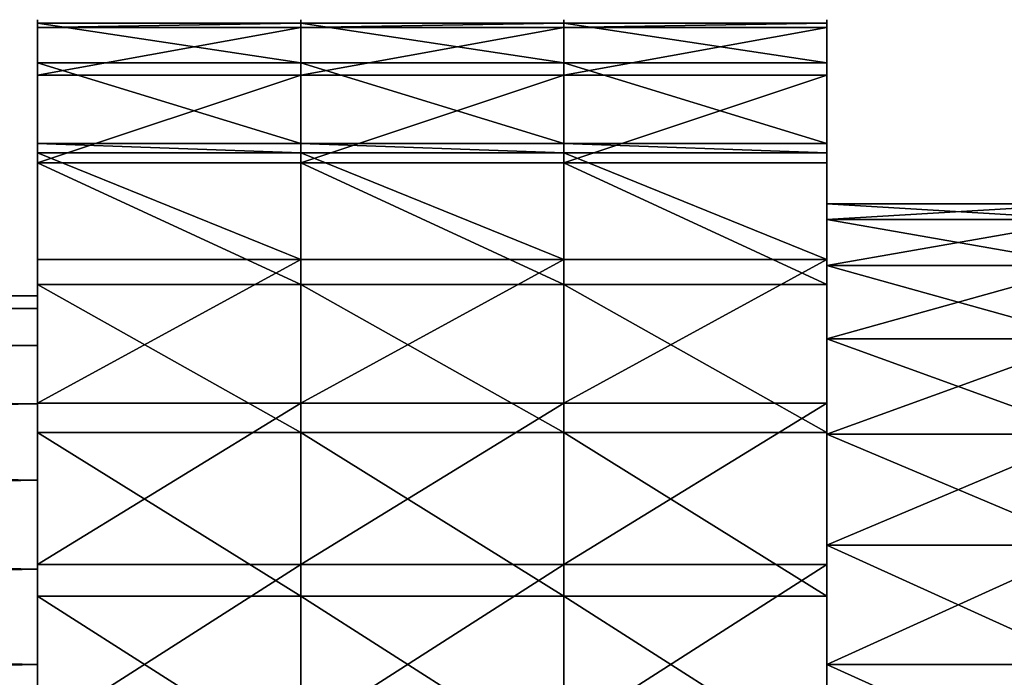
# Model space of a CAD drawing. Header units: millimetres. Extents: x 31 to 249, y 89 to 250.
# Tile 195 of 201: x 182.62 to 187.96, y 122.1 to 125.67. Entities that reach past the tile are written whole.
import ezdxf

# ---------------------------------------------------------------- set-up
doc = ezdxf.new("R2010")
doc.units = ezdxf.units.MM

# ---------------------------------------------------------------- blocks, each defined once
blk = doc.blocks.new('Group#8')
at = {"color": 250}
for p, q in [((25.4286, 6.9605, 3.109), (24, 6.9605, 3.109)), ((26.8571, 6.9605, 3.109), (25.4286, 6.9605, 3.109)), ((28.2857, 6.9605, 3.109), (26.8571, 6.9605, 3.109)), ((25.4286, 6.938, 4.0224), (24, 6.938, 4.0224)), ((26.8571, 6.938, 4.0224), (25.4286, 6.938, 4.0224)), ((28.2857, 6.938, 4.0224), (26.8571, 6.938, 4.0224)), ((25.4286, 6.7458, 2.2209), (24, 6.7458, 2.2209)), ((26.8571, 6.7458, 2.2209), (25.4286, 6.7458, 2.2209)), ((28.2857, 6.7458, 2.2209), (26.8571, 6.7458, 2.2209)), ((25.4286, 6.6799, 4.8989), (24, 6.6799, 4.8989)), ((26.8571, 6.6799, 4.8989), (25.4286, 6.6799, 4.8989)), ((28.2857, 6.6799, 4.8989), (26.8571, 6.6799, 4.8989)), ((25.4286, 6.3086, 1.4186), (24, 6.3086, 1.4186)), ((25.4286, 6.2571, 1.3645), (24, 6.2571, 1.3645)), ((26.8571, 6.3086, 1.4186), (25.4286, 6.3086, 1.4186)), ((26.8571, 6.2571, 1.3645), (25.4286, 6.2571, 1.3645)), ((28.2857, 6.3086, 1.4186), (26.8571, 6.3086, 1.4186)), ((28.2857, 6.2571, 1.3645), (26.8571, 6.2571, 1.3645)), ((25.4286, 6.2037, 5.6787), (24, 6.2037, 5.6787)), ((26.8571, 6.2037, 5.6787), (25.4286, 6.2037, 5.6787)), ((28.2857, 6.2037, 5.6787), (26.8571, 6.2037, 5.6787)), ((29.7143, 5.9803, 3.4803), (28.2857, 5.9803, 3.4803)), ((29.7143, 5.8951, 4.1273), (28.2857, 5.8951, 4.1273)), ((29.7143, 5.8951, 2.8332), (28.2857, 5.8951, 2.8332)), ((25.4286, 5.6787, 0.7568), (24, 5.6787, 0.7568)), ((26.8571, 5.6787, 0.7568), (25.4286, 5.6787, 0.7568)), ((28.2857, 5.6787, 0.7568), (26.8571, 5.6787, 0.7568)), ((29.7143, 5.6453, 2.2303), (28.2857, 5.6453, 2.2303)), ((29.7143, 5.6453, 4.7303), (28.2857, 5.6453, 4.7303)), ((25.4286, 5.5419, 6.3086), (24, 5.5419, 6.3086)), ((26.8571, 5.5419, 6.3086), (25.4286, 5.5419, 6.3086)), ((28.2857, 5.5419, 6.3086), (26.8571, 5.5419, 6.3086)), ((24, 5.4803, 3.4803), (0, 5.4803, 3.4803)), ((24, 5.4121, 3.9979), (0, 5.4121, 3.9979)), ((24, 5.4121, 2.9626), (0, 5.4121, 2.9626)), ((29.7143, 5.248, 5.248), (28.2857, 5.248, 5.248)), ((29.7143, 5.248, 1.7125), (28.2857, 5.248, 1.7125)), ((24, 5.2123, 4.4803), (0, 5.2123, 4.4803)), ((24, 5.2123, 2.4803), (0, 5.2123, 2.4803)), ((24, 4.8945, 4.8945), (0, 4.8945, 4.8945)), ((24, 4.8945, 2.066), (0, 4.8945, 2.066)), ((25.4286, 4.8989, 0.2806), (24, 4.8989, 0.2806)), ((26.8571, 4.8989, 0.2806), (25.4286, 4.8989, 0.2806)), ((28.2857, 4.8989, 0.2806), (26.8571, 4.8989, 0.2806)), ((25.4286, 4.7396, 6.7458), (24, 4.7396, 6.7458)), ((26.8571, 4.7396, 6.7458), (25.4286, 4.7396, 6.7458)), ((28.2857, 4.7396, 6.7458), (26.8571, 4.7396, 6.7458)), ((29.7143, 4.7303, 5.6453), (28.2857, 4.7303, 5.6453)), ((29.7143, 4.7303, 1.3152), (28.2857, 4.7303, 1.3152)), ((24, 4.4803, 5.2123), (0, 4.4803, 5.2123)), ((24, 4.4803, 1.7482), (0, 4.4803, 1.7482)), ((29.7143, 4.1273, 5.8951), (28.2857, 4.1273, 5.8951)), ((29.7143, 4.1273, 1.0654), (28.2857, 4.1273, 1.0654)), ((25.4286, 4.0224, 0.0225), (24, 4.0224, 0.0225)), ((26.8571, 4.0224, 0.0225), (25.4286, 4.0224, 0.0225)), ((28.2857, 4.0224, 0.0225), (26.8571, 4.0224, 0.0225)), ((24, 3.9979, 5.4121), (0, 3.9979, 5.4121)), ((24, 3.9979, 1.5484), (0, 3.9979, 1.5484)), ((25.4286, 3.8515, 6.9605), (24, 3.8515, 6.9605)), ((26.8571, 3.8515, 6.9605), (25.4286, 3.8515, 6.9605)), ((28.2857, 3.8515, 6.9605), (26.8571, 3.8515, 6.9605)), ((24, 3.4803, 5.4803), (0, 3.4803, 5.4803)), ((24, 3.4803, 1.4803), (0, 3.4803, 1.4803)), ((29.7143, 3.4803, 5.9803), (28.2857, 3.4803, 5.9803)), ((29.7143, 3.4803, 0.9803), (28.2857, 3.4803, 0.9803))]:
    blk.add_line(p, q, dxfattribs=at)
at = {"color": 250, "extrusion": (1, 0, 0)}
for centre, radius in [((3.4803, 3.4803, 24), 3.5), ((3.4803, 3.4803, 25.4286), 3.5), ((3.4803, 3.4803, 26.8571), 3.5), ((3.4803, 3.4803, 28.2857), 3.5), ((3.4803, 3.4803, 28.2857), 2.5), ((3.4803, 3.4803, 24), 2)]:
    blk.add_circle(centre, radius, dxfattribs=at)
at = {"color": 250}
mesh = blk.add_polyface(dxfattribs=at)
corners = [(24, 6.938, 4.0224), (25.4286, 6.9605, 3.109), (24, 6.9605, 3.109), (25.4286, 6.938, 4.0224)]
mesh.append_faces([[corners[k] for k in face] for face in [(0, 1, 2), (1, 0, 3)]], dxfattribs={"vtx0": -1, "color": 250})
mesh = blk.add_polyface(dxfattribs=at)
corners = [(24, 0.2147, 4.7396), (24, 0.0225, 2.9381), (24, 0, 3.8515), (24, 0.2806, 2.0616), (24, 0.6519, 5.5419), (24, 0.7568, 1.2819), (24, 0.7034, 5.596), (24, 1.2819, 6.2037), (24, 1.4186, 0.6519), (24, 1.4803, 3.4803), (24, 1.5484, 3.9979), (24, 2.0616, 6.6799), (24, 1.7482, 4.4803), (24, 2.066, 4.8945), (24, 2.9381, 6.938), (24, 2.4803, 5.2123), (24, 2.9626, 5.4121), (24, 3.8515, 6.9605), (24, 3.4803, 5.4803), (24, 3.9979, 5.4121), (24, 4.7396, 6.7458), (24, 4.4803, 5.2123), (24, 4.8945, 4.8945), (24, 5.5419, 6.3086), (24, 5.2123, 4.4803), (24, 5.4121, 3.9979), (24, 5.4803, 3.4803), (24, 1.5484, 2.9626), (24, 2.2209, 0.2147), (24, 1.7482, 2.4803), (24, 2.066, 2.066), (24, 2.4803, 1.7482), (24, 3.109), (24, 2.9626, 1.5484), (24, 3.4803, 1.4803), (24, 4.0224, 0.0225), (24, 3.9979, 1.5484), (24, 4.4803, 1.7482), (24, 4.8989, 0.2806), (24, 4.8945, 2.066), (24, 5.2123, 2.4803), (24, 5.6787, 0.7568), (24, 5.4121, 2.9626), (24, 6.2037, 5.6787), (24, 6.2571, 1.3645), (24, 6.6799, 4.8989), (24, 6.3086, 1.4186), (24, 6.7458, 2.2209), (24, 6.938, 4.0224), (24, 6.9605, 3.109)]
mesh.append_faces([[corners[k] for k in face] for face in [(0, 1, 2), (47, 48, 49)]], dxfattribs={"vtx0": -1, "color": 250})
mesh.append_faces([[corners[k] for k in face] for face in [(1, 0, 3), (3, 4, 5), (5, 7, 8), (9, 7, 10), (10, 11, 12), (12, 11, 13), (13, 14, 15), (15, 14, 16), (16, 17, 18), (18, 17, 19), (19, 20, 21), (21, 20, 22), (22, 23, 24), (24, 23, 25), (25, 23, 26), (8, 27, 28), (27, 8, 9), (28, 31, 32), (32, 34, 35), (35, 37, 38), (38, 40, 41), (41, 43, 44), (44, 45, 46), (46, 45, 47)]], dxfattribs={"vtx0": -1, "vtx1": -1, "color": 250})
mesh.append_faces([[corners[k] for k in face] for face in [(8, 7, 9), (41, 26, 23)]], dxfattribs={"vtx0": -1, "vtx1": -1, "vtx2": -1, "color": 250})
mesh.append_faces([[corners[k] for k in face] for face in [(3, 0, 4), (5, 4, 6), (5, 6, 7), (10, 7, 11), (13, 11, 14), (16, 14, 17), (19, 17, 20), (22, 20, 23), (28, 27, 29), (28, 29, 30), (28, 30, 31), (32, 31, 33), (32, 33, 34), (35, 34, 36), (35, 36, 37), (38, 37, 39), (38, 39, 40), (41, 40, 42), (41, 42, 26), (41, 23, 43), (44, 43, 45), (47, 45, 48)]], dxfattribs={"vtx0": -1, "vtx2": -1, "color": 250})
mesh = blk.add_polyface(dxfattribs=at)
corners = [(24, 6.9605, 3.109), (25.4286, 6.7458, 2.2209), (24, 6.7458, 2.2209), (25.4286, 6.9605, 3.109)]
mesh.append_faces([[corners[k] for k in face] for face in [(0, 1, 2), (1, 0, 3)]], dxfattribs={"vtx0": -1, "color": 250})
mesh = blk.add_polyface(dxfattribs=at)
corners = [(25.4286, 0.2147, 4.7396), (25.4286, 0.0225, 2.9381), (25.4286, 0, 3.8515), (25.4286, 0.2806, 2.0616), (25.4286, 0.6519, 5.5419), (25.4286, 0.7568, 1.2819), (25.4286, 0.7034, 5.596), (25.4286, 1.2819, 6.2037), (25.4286, 1.4186, 0.6519), (25.4286, 2.0616, 6.6799), (25.4286, 2.2209, 0.2147), (25.4286, 2.9381, 6.938), (25.4286, 3.109), (25.4286, 3.8515, 6.9605), (25.4286, 4.0224, 0.0225), (25.4286, 4.7396, 6.7458), (25.4286, 4.8989, 0.2806), (25.4286, 5.5419, 6.3086), (25.4286, 5.6787, 0.7568), (25.4286, 6.2037, 5.6787), (25.4286, 6.2571, 1.3645), (25.4286, 6.6799, 4.8989), (25.4286, 6.3086, 1.4186), (25.4286, 6.7458, 2.2209), (25.4286, 6.938, 4.0224), (25.4286, 6.9605, 3.109)]
mesh.append_faces([[corners[k] for k in face] for face in [(0, 1, 2), (23, 24, 25)]], dxfattribs={"vtx0": -1, "color": 250})
mesh.append_faces([[corners[k] for k in face] for face in [(1, 0, 3), (3, 4, 5), (5, 7, 8), (8, 9, 10), (10, 11, 12), (12, 13, 14), (14, 15, 16), (16, 17, 18), (18, 19, 20), (20, 21, 22), (22, 21, 23)]], dxfattribs={"vtx0": -1, "vtx1": -1, "color": 250})
mesh.append_faces([[corners[k] for k in face] for face in [(3, 0, 4), (5, 4, 6), (5, 6, 7), (8, 7, 9), (10, 9, 11), (12, 11, 13), (14, 13, 15), (16, 15, 17), (18, 17, 19), (20, 19, 21), (23, 21, 24)]], dxfattribs={"vtx0": -1, "vtx2": -1, "color": 250})
mesh = blk.add_polyface(dxfattribs=at)
corners = [(25.4286, 6.938, 4.0224), (26.8571, 6.9605, 3.109), (25.4286, 6.9605, 3.109), (26.8571, 6.938, 4.0224)]
mesh.append_faces([[corners[k] for k in face] for face in [(0, 1, 2), (1, 0, 3)]], dxfattribs={"vtx0": -1, "color": 250})
mesh = blk.add_polyface(dxfattribs=at)
corners = [(25.4286, 6.9605, 3.109), (26.8571, 6.7458, 2.2209), (25.4286, 6.7458, 2.2209), (26.8571, 6.9605, 3.109)]
mesh.append_faces([[corners[k] for k in face] for face in [(0, 1, 2), (1, 0, 3)]], dxfattribs={"vtx0": -1, "color": 250})
mesh = blk.add_polyface(dxfattribs=at)
corners = [(26.8571, 0.2147, 4.7396), (26.8571, 0.0225, 2.9381), (26.8571, 0, 3.8515), (26.8571, 0.2806, 2.0616), (26.8571, 0.6519, 5.5419), (26.8571, 0.7568, 1.2819), (26.8571, 0.7034, 5.596), (26.8571, 1.2819, 6.2037), (26.8571, 1.4186, 0.6519), (26.8571, 2.0616, 6.6799), (26.8571, 2.2209, 0.2147), (26.8571, 2.9381, 6.938), (26.8571, 3.109), (26.8571, 3.8515, 6.9605), (26.8571, 4.0224, 0.0225), (26.8571, 4.7396, 6.7458), (26.8571, 4.8989, 0.2806), (26.8571, 5.5419, 6.3086), (26.8571, 5.6787, 0.7568), (26.8571, 6.2037, 5.6787), (26.8571, 6.2571, 1.3645), (26.8571, 6.6799, 4.8989), (26.8571, 6.3086, 1.4186), (26.8571, 6.7458, 2.2209), (26.8571, 6.938, 4.0224), (26.8571, 6.9605, 3.109)]
mesh.append_faces([[corners[k] for k in face] for face in [(0, 1, 2), (23, 24, 25)]], dxfattribs={"vtx0": -1, "color": 250})
mesh.append_faces([[corners[k] for k in face] for face in [(1, 0, 3), (3, 4, 5), (5, 7, 8), (8, 9, 10), (10, 11, 12), (12, 13, 14), (14, 15, 16), (16, 17, 18), (18, 19, 20), (20, 21, 22), (22, 21, 23)]], dxfattribs={"vtx0": -1, "vtx1": -1, "color": 250})
mesh.append_faces([[corners[k] for k in face] for face in [(3, 0, 4), (5, 4, 6), (5, 6, 7), (8, 7, 9), (10, 9, 11), (12, 11, 13), (14, 13, 15), (16, 15, 17), (18, 17, 19), (20, 19, 21), (23, 21, 24)]], dxfattribs={"vtx0": -1, "vtx2": -1, "color": 250})
mesh = blk.add_polyface(dxfattribs=at)
corners = [(26.8571, 6.9605, 3.109), (28.2857, 6.7458, 2.2209), (26.8571, 6.7458, 2.2209), (28.2857, 6.9605, 3.109)]
mesh.append_faces([[corners[k] for k in face] for face in [(0, 1, 2), (1, 0, 3)]], dxfattribs={"vtx0": -1, "color": 250})
mesh = blk.add_polyface(dxfattribs=at)
corners = [(26.8571, 6.938, 4.0224), (28.2857, 6.9605, 3.109), (26.8571, 6.9605, 3.109), (28.2857, 6.938, 4.0224)]
mesh.append_faces([[corners[k] for k in face] for face in [(0, 1, 2), (1, 0, 3)]], dxfattribs={"vtx0": -1, "color": 250})
mesh = blk.add_polyface(dxfattribs=at)
corners = [(28.2857, 0.7568, 1.2819), (28.2857, 1.0654, 2.8332), (28.2857, 0.9803, 3.4803), (28.2857, 1.4186, 0.6519), (28.2857, 1.3152, 2.2303), (28.2857, 1.7125, 1.7125), (28.2857, 2.2209, 0.2147), (28.2857, 2.2303, 1.3152), (28.2857, 3.109), (28.2857, 2.8332, 1.0654), (28.2857, 3.4803, 0.9803), (28.2857, 4.0224, 0.0225), (28.2857, 4.1273, 1.0654), (28.2857, 4.8989, 0.2806), (28.2857, 4.7303, 1.3152), (28.2857, 5.248, 1.7125), (28.2857, 5.6787, 0.7568), (28.2857, 5.6453, 2.2303), (28.2857, 5.8951, 2.8332), (28.2857, 6.2571, 1.3645), (28.2857, 5.9803, 3.4803), (28.2857, 6.2037, 5.6787), (28.2857, 6.6799, 4.8989), (28.2857, 6.3086, 1.4186), (28.2857, 6.7458, 2.2209), (28.2857, 6.938, 4.0224), (28.2857, 6.9605, 3.109), (28.2857, 0.0225, 2.9381), (28.2857, 0.2147, 4.7396), (28.2857, 0, 3.8515), (28.2857, 0.2806, 2.0616), (28.2857, 0.6519, 5.5419), (28.2857, 0.7034, 5.596), (28.2857, 1.2819, 6.2037), (28.2857, 1.0654, 4.1273), (28.2857, 1.3152, 4.7303), (28.2857, 2.0616, 6.6799), (28.2857, 1.7125, 5.248), (28.2857, 2.2303, 5.6453), (28.2857, 2.9381, 6.938), (28.2857, 2.8332, 5.8951), (28.2857, 3.4803, 5.9803), (28.2857, 3.8515, 6.9605), (28.2857, 4.1273, 5.8951), (28.2857, 4.7396, 6.7458), (28.2857, 4.7303, 5.6453), (28.2857, 5.248, 5.248), (28.2857, 5.5419, 6.3086), (28.2857, 5.6453, 4.7303), (28.2857, 5.8951, 4.1273)]
mesh.append_faces([[corners[k] for k in face] for face in [(25, 24, 26), (27, 28, 29)]], dxfattribs={"vtx0": -1, "color": 250})
mesh.append_faces([[corners[k] for k in face] for face in [(1, 3, 4), (4, 3, 5), (5, 6, 7), (7, 8, 9), (9, 8, 10), (10, 11, 12), (12, 13, 14), (14, 13, 15), (15, 16, 17), (17, 16, 18), (18, 19, 20), (21, 19, 22), (22, 24, 25), (28, 30, 31), (31, 0, 32), (32, 2, 33), (33, 35, 36), (36, 38, 39), (39, 41, 42), (42, 43, 44), (44, 46, 47), (47, 48, 21)]], dxfattribs={"vtx0": -1, "vtx1": -1, "color": 250})
mesh.append_faces([[corners[k] for k in face] for face in [(20, 19, 21), (32, 0, 2)]], dxfattribs={"vtx0": -1, "vtx1": -1, "vtx2": -1, "color": 250})
mesh.append_faces([[corners[k] for k in face] for face in [(0, 1, 2), (1, 0, 3), (5, 3, 6), (7, 6, 8), (10, 8, 11), (12, 11, 13), (15, 13, 16), (18, 16, 19), (22, 19, 23), (22, 23, 24), (28, 27, 30), (31, 30, 0), (33, 2, 34), (33, 34, 35), (36, 35, 37), (36, 37, 38), (39, 38, 40), (39, 40, 41), (42, 41, 43), (44, 43, 45), (44, 45, 46), (47, 46, 48), (21, 48, 49), (21, 49, 20)]], dxfattribs={"vtx0": -1, "vtx2": -1, "color": 250})
mesh = blk.add_polyface(dxfattribs=at)
corners = [(24, 6.6799, 4.8989), (25.4286, 6.938, 4.0224), (24, 6.938, 4.0224), (25.4286, 6.6799, 4.8989)]
mesh.append_faces([[corners[k] for k in face] for face in [(0, 1, 2), (1, 0, 3)]], dxfattribs={"vtx0": -1, "color": 250})
mesh = blk.add_polyface(dxfattribs=at)
corners = [(25.4286, 6.6799, 4.8989), (26.8571, 6.938, 4.0224), (25.4286, 6.938, 4.0224), (26.8571, 6.6799, 4.8989)]
mesh.append_faces([[corners[k] for k in face] for face in [(0, 1, 2), (1, 0, 3)]], dxfattribs={"vtx0": -1, "color": 250})
mesh = blk.add_polyface(dxfattribs=at)
corners = [(26.8571, 6.6799, 4.8989), (28.2857, 6.938, 4.0224), (26.8571, 6.938, 4.0224), (28.2857, 6.6799, 4.8989)]
mesh.append_faces([[corners[k] for k in face] for face in [(0, 1, 2), (1, 0, 3)]], dxfattribs={"vtx0": -1, "color": 250})
mesh = blk.add_polyface(dxfattribs=at)
corners = [(24, 6.7458, 2.2209), (25.4286, 6.3086, 1.4186), (24, 6.3086, 1.4186), (25.4286, 6.7458, 2.2209)]
mesh.append_faces([[corners[k] for k in face] for face in [(0, 1, 2), (1, 0, 3)]], dxfattribs={"vtx0": -1, "color": 250})
mesh = blk.add_polyface(dxfattribs=at)
corners = [(25.4286, 6.7458, 2.2209), (26.8571, 6.3086, 1.4186), (25.4286, 6.3086, 1.4186), (26.8571, 6.7458, 2.2209)]
mesh.append_faces([[corners[k] for k in face] for face in [(0, 1, 2), (1, 0, 3)]], dxfattribs={"vtx0": -1, "color": 250})
mesh = blk.add_polyface(dxfattribs=at)
corners = [(26.8571, 6.7458, 2.2209), (28.2857, 6.3086, 1.4186), (26.8571, 6.3086, 1.4186), (28.2857, 6.7458, 2.2209)]
mesh.append_faces([[corners[k] for k in face] for face in [(0, 1, 2), (1, 0, 3)]], dxfattribs={"vtx0": -1, "color": 250})
mesh = blk.add_polyface(dxfattribs=at)
corners = [(24, 6.2037, 5.6787), (25.4286, 6.6799, 4.8989), (24, 6.6799, 4.8989), (25.4286, 6.2037, 5.6787)]
mesh.append_faces([[corners[k] for k in face] for face in [(0, 1, 2), (1, 0, 3)]], dxfattribs={"vtx0": -1, "color": 250})
mesh = blk.add_polyface(dxfattribs=at)
corners = [(25.4286, 6.2037, 5.6787), (26.8571, 6.6799, 4.8989), (25.4286, 6.6799, 4.8989), (26.8571, 6.2037, 5.6787)]
mesh.append_faces([[corners[k] for k in face] for face in [(0, 1, 2), (1, 0, 3)]], dxfattribs={"vtx0": -1, "color": 250})
mesh = blk.add_polyface(dxfattribs=at)
corners = [(26.8571, 6.2037, 5.6787), (28.2857, 6.6799, 4.8989), (26.8571, 6.6799, 4.8989), (28.2857, 6.2037, 5.6787)]
mesh.append_faces([[corners[k] for k in face] for face in [(0, 1, 2), (1, 0, 3)]], dxfattribs={"vtx0": -1, "color": 250})
mesh = blk.add_polyface(dxfattribs=at)
corners = [(24, 6.3086, 1.4186), (25.4286, 6.2571, 1.3645), (24, 6.2571, 1.3645), (25.4286, 6.3086, 1.4186)]
mesh.append_faces([[corners[k] for k in face] for face in [(0, 1, 2), (1, 0, 3)]], dxfattribs={"vtx0": -1, "color": 250})
mesh = blk.add_polyface(dxfattribs=at)
corners = [(24, 6.2571, 1.3645), (25.4286, 5.6787, 0.7568), (24, 5.6787, 0.7568), (25.4286, 6.2571, 1.3645)]
mesh.append_faces([[corners[k] for k in face] for face in [(0, 1, 2), (1, 0, 3)]], dxfattribs={"vtx0": -1, "color": 250})
mesh = blk.add_polyface(dxfattribs=at)
corners = [(25.4286, 6.3086, 1.4186), (26.8571, 6.2571, 1.3645), (25.4286, 6.2571, 1.3645), (26.8571, 6.3086, 1.4186)]
mesh.append_faces([[corners[k] for k in face] for face in [(0, 1, 2), (1, 0, 3)]], dxfattribs={"vtx0": -1, "color": 250})
mesh = blk.add_polyface(dxfattribs=at)
corners = [(25.4286, 6.2571, 1.3645), (26.8571, 5.6787, 0.7568), (25.4286, 5.6787, 0.7568), (26.8571, 6.2571, 1.3645)]
mesh.append_faces([[corners[k] for k in face] for face in [(0, 1, 2), (1, 0, 3)]], dxfattribs={"vtx0": -1, "color": 250})
mesh = blk.add_polyface(dxfattribs=at)
corners = [(26.8571, 6.3086, 1.4186), (28.2857, 6.2571, 1.3645), (26.8571, 6.2571, 1.3645), (28.2857, 6.3086, 1.4186)]
mesh.append_faces([[corners[k] for k in face] for face in [(0, 1, 2), (1, 0, 3)]], dxfattribs={"vtx0": -1, "color": 250})
mesh = blk.add_polyface(dxfattribs=at)
corners = [(26.8571, 6.2571, 1.3645), (28.2857, 5.6787, 0.7568), (26.8571, 5.6787, 0.7568), (28.2857, 6.2571, 1.3645)]
mesh.append_faces([[corners[k] for k in face] for face in [(0, 1, 2), (1, 0, 3)]], dxfattribs={"vtx0": -1, "color": 250})
mesh = blk.add_polyface(dxfattribs=at)
corners = [(25.4286, 5.5419, 6.3086), (24, 6.2037, 5.6787), (24, 5.5419, 6.3086), (25.4286, 6.2037, 5.6787)]
mesh.append_faces([[corners[k] for k in face] for face in [(0, 1, 2), (1, 0, 3)]], dxfattribs={"vtx0": -1, "color": 250})
mesh = blk.add_polyface(dxfattribs=at)
corners = [(26.8571, 5.5419, 6.3086), (25.4286, 6.2037, 5.6787), (25.4286, 5.5419, 6.3086), (26.8571, 6.2037, 5.6787)]
mesh.append_faces([[corners[k] for k in face] for face in [(0, 1, 2), (1, 0, 3)]], dxfattribs={"vtx0": -1, "color": 250})
mesh = blk.add_polyface(dxfattribs=at)
corners = [(28.2857, 5.5419, 6.3086), (26.8571, 6.2037, 5.6787), (26.8571, 5.5419, 6.3086), (28.2857, 6.2037, 5.6787)]
mesh.append_faces([[corners[k] for k in face] for face in [(0, 1, 2), (1, 0, 3)]], dxfattribs={"vtx0": -1, "color": 250})
mesh = blk.add_polyface(dxfattribs=at)
corners = [(28.2857, 1.0654, 4.1273), (28.2857, 1.0654, 2.8332), (28.2857, 0.9803, 3.4803), (28.2857, 1.3152, 4.7303), (28.2857, 1.3152, 2.2303), (28.2857, 1.7125, 5.248), (28.2857, 1.7125, 1.7125), (28.2857, 2.2303, 5.6453), (28.2857, 2.2303, 1.3152), (28.2857, 2.8332, 1.0654), (28.2857, 2.8332, 5.8951), (28.2857, 3.4803, 5.9803), (28.2857, 3.4803, 0.9803), (28.2857, 4.1273, 5.8951), (28.2857, 4.1273, 1.0654), (28.2857, 4.7303, 1.3152), (28.2857, 4.7303, 5.6453), (28.2857, 5.248, 1.7125), (28.2857, 5.248, 5.248), (28.2857, 5.6453, 4.7303), (28.2857, 5.6453, 2.2303), (28.2857, 5.8951, 4.1273), (28.2857, 5.8951, 2.8332), (28.2857, 5.9803, 3.4803)]
mesh.append_faces([[corners[k] for k in face] for face in [(0, 1, 2), (22, 21, 23)]], dxfattribs={"vtx0": -1, "color": 250})
mesh.append_faces([[corners[k] for k in face] for face in [(1, 3, 4), (4, 5, 6), (6, 7, 8), (8, 7, 9), (9, 11, 12), (12, 13, 14), (14, 13, 15), (15, 16, 17), (17, 19, 20), (20, 21, 22)]], dxfattribs={"vtx0": -1, "vtx1": -1, "color": 250})
mesh.append_faces([[corners[k] for k in face] for face in [(1, 0, 3), (4, 3, 5), (6, 5, 7), (9, 7, 10), (9, 10, 11), (12, 11, 13), (15, 13, 16), (17, 16, 18), (17, 18, 19), (20, 19, 21)]], dxfattribs={"vtx0": -1, "vtx2": -1, "color": 250})
mesh = blk.add_polyface(dxfattribs=at)
corners = [(28.2857, 5.8951, 4.1273), (29.7143, 5.9803, 3.4803), (28.2857, 5.9803, 3.4803), (29.7143, 5.8951, 4.1273)]
mesh.append_faces([[corners[k] for k in face] for face in [(0, 1, 2), (1, 0, 3)]], dxfattribs={"vtx0": -1, "color": 250})
mesh = blk.add_polyface(dxfattribs=at)
corners = [(28.2857, 5.9803, 3.4803), (29.7143, 5.8951, 2.8332), (28.2857, 5.8951, 2.8332), (29.7143, 5.9803, 3.4803)]
mesh.append_faces([[corners[k] for k in face] for face in [(0, 1, 2), (1, 0, 3)]], dxfattribs={"vtx0": -1, "color": 250})
mesh = blk.add_polyface(dxfattribs=at)
corners = [(28.2857, 5.8951, 2.8332), (29.7143, 5.6453, 2.2303), (28.2857, 5.6453, 2.2303), (29.7143, 5.8951, 2.8332)]
mesh.append_faces([[corners[k] for k in face] for face in [(0, 1, 2), (1, 0, 3)]], dxfattribs={"vtx0": -1, "color": 250})
mesh = blk.add_polyface(dxfattribs=at)
corners = [(28.2857, 5.6453, 4.7303), (29.7143, 5.8951, 4.1273), (28.2857, 5.8951, 4.1273), (29.7143, 5.6453, 4.7303)]
mesh.append_faces([[corners[k] for k in face] for face in [(0, 1, 2), (1, 0, 3)]], dxfattribs={"vtx0": -1, "color": 250})
mesh = blk.add_polyface(dxfattribs=at)
corners = [(25.4286, 5.6787, 0.7568), (24, 4.8989, 0.2806), (24, 5.6787, 0.7568), (25.4286, 4.8989, 0.2806)]
mesh.append_faces([[corners[k] for k in face] for face in [(0, 1, 2), (1, 0, 3)]], dxfattribs={"vtx0": -1, "color": 250})
mesh = blk.add_polyface(dxfattribs=at)
corners = [(26.8571, 5.6787, 0.7568), (25.4286, 4.8989, 0.2806), (25.4286, 5.6787, 0.7568), (26.8571, 4.8989, 0.2806)]
mesh.append_faces([[corners[k] for k in face] for face in [(0, 1, 2), (1, 0, 3)]], dxfattribs={"vtx0": -1, "color": 250})
mesh = blk.add_polyface(dxfattribs=at)
corners = [(28.2857, 5.6787, 0.7568), (26.8571, 4.8989, 0.2806), (26.8571, 5.6787, 0.7568), (28.2857, 4.8989, 0.2806)]
mesh.append_faces([[corners[k] for k in face] for face in [(0, 1, 2), (1, 0, 3)]], dxfattribs={"vtx0": -1, "color": 250})
mesh = blk.add_polyface(dxfattribs=at)
corners = [(28.2857, 5.248, 5.248), (29.7143, 5.6453, 4.7303), (28.2857, 5.6453, 4.7303), (29.7143, 5.248, 5.248)]
mesh.append_faces([[corners[k] for k in face] for face in [(0, 1, 2), (1, 0, 3)]], dxfattribs={"vtx0": -1, "color": 250})
mesh = blk.add_polyface(dxfattribs=at)
corners = [(28.2857, 5.6453, 2.2303), (29.7143, 5.248, 1.7125), (28.2857, 5.248, 1.7125), (29.7143, 5.6453, 2.2303)]
mesh.append_faces([[corners[k] for k in face] for face in [(0, 1, 2), (1, 0, 3)]], dxfattribs={"vtx0": -1, "color": 250})
mesh = blk.add_polyface(dxfattribs=at)
corners = [(25.4286, 4.7396, 6.7458), (24, 5.5419, 6.3086), (24, 4.7396, 6.7458), (25.4286, 5.5419, 6.3086)]
mesh.append_faces([[corners[k] for k in face] for face in [(0, 1, 2), (1, 0, 3)]], dxfattribs={"vtx0": -1, "color": 250})
mesh = blk.add_polyface(dxfattribs=at)
corners = [(26.8571, 4.7396, 6.7458), (25.4286, 5.5419, 6.3086), (25.4286, 4.7396, 6.7458), (26.8571, 5.5419, 6.3086)]
mesh.append_faces([[corners[k] for k in face] for face in [(0, 1, 2), (1, 0, 3)]], dxfattribs={"vtx0": -1, "color": 250})
mesh = blk.add_polyface(dxfattribs=at)
corners = [(28.2857, 4.7396, 6.7458), (26.8571, 5.5419, 6.3086), (26.8571, 4.7396, 6.7458), (28.2857, 5.5419, 6.3086)]
mesh.append_faces([[corners[k] for k in face] for face in [(0, 1, 2), (1, 0, 3)]], dxfattribs={"vtx0": -1, "color": 250})
mesh = blk.add_polyface(dxfattribs=at)
corners = [(0, 5.4121, 3.9979), (24, 5.4803, 3.4803), (0, 5.4803, 3.4803), (24, 5.4121, 3.9979)]
mesh.append_faces([[corners[k] for k in face] for face in [(0, 1, 2), (1, 0, 3)]], dxfattribs={"vtx0": -1, "color": 250})
mesh = blk.add_polyface(dxfattribs=at)
corners = [(0, 5.4803, 3.4803), (24, 5.4121, 2.9626), (0, 5.4121, 2.9626), (24, 5.4803, 3.4803)]
mesh.append_faces([[corners[k] for k in face] for face in [(0, 1, 2), (1, 0, 3)]], dxfattribs={"vtx0": -1, "color": 250})
mesh = blk.add_polyface(dxfattribs=at)
corners = [(0, 5.2123, 4.4803), (24, 5.4121, 3.9979), (0, 5.4121, 3.9979), (24, 5.2123, 4.4803)]
mesh.append_faces([[corners[k] for k in face] for face in [(0, 1, 2), (1, 0, 3)]], dxfattribs={"vtx0": -1, "color": 250})
mesh = blk.add_polyface(dxfattribs=at)
corners = [(0, 5.4121, 2.9626), (24, 5.2123, 2.4803), (0, 5.2123, 2.4803), (24, 5.4121, 2.9626)]
mesh.append_faces([[corners[k] for k in face] for face in [(0, 1, 2), (1, 0, 3)]], dxfattribs={"vtx0": -1, "color": 250})
mesh = blk.add_polyface(dxfattribs=at)
corners = [(29.7143, 4.7303, 5.6453), (28.2857, 5.248, 5.248), (28.2857, 4.7303, 5.6453), (29.7143, 5.248, 5.248)]
mesh.append_faces([[corners[k] for k in face] for face in [(0, 1, 2), (1, 0, 3)]], dxfattribs={"vtx0": -1, "color": 250})
mesh = blk.add_polyface(dxfattribs=at)
corners = [(29.7143, 5.248, 1.7125), (28.2857, 4.7303, 1.3152), (28.2857, 5.248, 1.7125), (29.7143, 4.7303, 1.3152)]
mesh.append_faces([[corners[k] for k in face] for face in [(0, 1, 2), (1, 0, 3)]], dxfattribs={"vtx0": -1, "color": 250})
mesh = blk.add_polyface(dxfattribs=at)
corners = [(0, 4.8945, 4.8945), (24, 5.2123, 4.4803), (0, 5.2123, 4.4803), (24, 4.8945, 4.8945)]
mesh.append_faces([[corners[k] for k in face] for face in [(0, 1, 2), (1, 0, 3)]], dxfattribs={"vtx0": -1, "color": 250})
mesh = blk.add_polyface(dxfattribs=at)
corners = [(0, 5.2123, 2.4803), (24, 4.8945, 2.066), (0, 4.8945, 2.066), (24, 5.2123, 2.4803)]
mesh.append_faces([[corners[k] for k in face] for face in [(0, 1, 2), (1, 0, 3)]], dxfattribs={"vtx0": -1, "color": 250})
mesh = blk.add_polyface(dxfattribs=at)
corners = [(24, 4.4803, 5.2123), (0, 4.8945, 4.8945), (0, 4.4803, 5.2123), (24, 4.8945, 4.8945)]
mesh.append_faces([[corners[k] for k in face] for face in [(0, 1, 2), (1, 0, 3)]], dxfattribs={"vtx0": -1, "color": 250})
mesh = blk.add_polyface(dxfattribs=at)
corners = [(24, 4.8945, 2.066), (0, 4.4803, 1.7482), (0, 4.8945, 2.066), (24, 4.4803, 1.7482)]
mesh.append_faces([[corners[k] for k in face] for face in [(0, 1, 2), (1, 0, 3)]], dxfattribs={"vtx0": -1, "color": 250})
mesh = blk.add_polyface(dxfattribs=at)
corners = [(25.4286, 4.8989, 0.2806), (24, 4.0224, 0.0225), (24, 4.8989, 0.2806), (25.4286, 4.0224, 0.0225)]
mesh.append_faces([[corners[k] for k in face] for face in [(0, 1, 2), (1, 0, 3)]], dxfattribs={"vtx0": -1, "color": 250})
mesh = blk.add_polyface(dxfattribs=at)
corners = [(26.8571, 4.8989, 0.2806), (25.4286, 4.0224, 0.0225), (25.4286, 4.8989, 0.2806), (26.8571, 4.0224, 0.0225)]
mesh.append_faces([[corners[k] for k in face] for face in [(0, 1, 2), (1, 0, 3)]], dxfattribs={"vtx0": -1, "color": 250})
mesh = blk.add_polyface(dxfattribs=at)
corners = [(28.2857, 4.8989, 0.2806), (26.8571, 4.0224, 0.0225), (26.8571, 4.8989, 0.2806), (28.2857, 4.0224, 0.0225)]
mesh.append_faces([[corners[k] for k in face] for face in [(0, 1, 2), (1, 0, 3)]], dxfattribs={"vtx0": -1, "color": 250})
mesh = blk.add_polyface(dxfattribs=at)
corners = [(25.4286, 3.8515, 6.9605), (24, 4.7396, 6.7458), (24, 3.8515, 6.9605), (25.4286, 4.7396, 6.7458)]
mesh.append_faces([[corners[k] for k in face] for face in [(0, 1, 2), (1, 0, 3)]], dxfattribs={"vtx0": -1, "color": 250})
mesh = blk.add_polyface(dxfattribs=at)
corners = [(26.8571, 3.8515, 6.9605), (25.4286, 4.7396, 6.7458), (25.4286, 3.8515, 6.9605), (26.8571, 4.7396, 6.7458)]
mesh.append_faces([[corners[k] for k in face] for face in [(0, 1, 2), (1, 0, 3)]], dxfattribs={"vtx0": -1, "color": 250})
mesh = blk.add_polyface(dxfattribs=at)
corners = [(28.2857, 3.8515, 6.9605), (26.8571, 4.7396, 6.7458), (26.8571, 3.8515, 6.9605), (28.2857, 4.7396, 6.7458)]
mesh.append_faces([[corners[k] for k in face] for face in [(0, 1, 2), (1, 0, 3)]], dxfattribs={"vtx0": -1, "color": 250})
mesh = blk.add_polyface(dxfattribs=at)
corners = [(29.7143, 4.1273, 5.8951), (28.2857, 4.7303, 5.6453), (28.2857, 4.1273, 5.8951), (29.7143, 4.7303, 5.6453)]
mesh.append_faces([[corners[k] for k in face] for face in [(0, 1, 2), (1, 0, 3)]], dxfattribs={"vtx0": -1, "color": 250})
mesh = blk.add_polyface(dxfattribs=at)
corners = [(29.7143, 4.7303, 1.3152), (28.2857, 4.1273, 1.0654), (28.2857, 4.7303, 1.3152), (29.7143, 4.1273, 1.0654)]
mesh.append_faces([[corners[k] for k in face] for face in [(0, 1, 2), (1, 0, 3)]], dxfattribs={"vtx0": -1, "color": 250})
mesh = blk.add_polyface(dxfattribs=at)
corners = [(24, 3.9979, 5.4121), (0, 4.4803, 5.2123), (0, 3.9979, 5.4121), (24, 4.4803, 5.2123)]
mesh.append_faces([[corners[k] for k in face] for face in [(0, 1, 2), (1, 0, 3)]], dxfattribs={"vtx0": -1, "color": 250})
mesh = blk.add_polyface(dxfattribs=at)
corners = [(24, 4.4803, 1.7482), (0, 3.9979, 1.5484), (0, 4.4803, 1.7482), (24, 3.9979, 1.5484)]
mesh.append_faces([[corners[k] for k in face] for face in [(0, 1, 2), (1, 0, 3)]], dxfattribs={"vtx0": -1, "color": 250})
mesh = blk.add_polyface(dxfattribs=at)
corners = [(29.7143, 3.4803, 5.9803), (28.2857, 4.1273, 5.8951), (28.2857, 3.4803, 5.9803), (29.7143, 4.1273, 5.8951)]
mesh.append_faces([[corners[k] for k in face] for face in [(0, 1, 2), (1, 0, 3)]], dxfattribs={"vtx0": -1, "color": 250})
mesh = blk.add_polyface(dxfattribs=at)
corners = [(29.7143, 4.1273, 1.0654), (28.2857, 3.4803, 0.9803), (28.2857, 4.1273, 1.0654), (29.7143, 3.4803, 0.9803)]
mesh.append_faces([[corners[k] for k in face] for face in [(0, 1, 2), (1, 0, 3)]], dxfattribs={"vtx0": -1, "color": 250})
mesh = blk.add_polyface(dxfattribs=at)
corners = [(25.4286, 4.0224, 0.0225), (24, 3.109), (24, 4.0224, 0.0225), (25.4286, 3.109)]
mesh.append_faces([[corners[k] for k in face] for face in [(0, 1, 2), (1, 0, 3)]], dxfattribs={"vtx0": -1, "color": 250})
mesh = blk.add_polyface(dxfattribs=at)
corners = [(26.8571, 4.0224, 0.0225), (25.4286, 3.109), (25.4286, 4.0224, 0.0225), (26.8571, 3.109)]
mesh.append_faces([[corners[k] for k in face] for face in [(0, 1, 2), (1, 0, 3)]], dxfattribs={"vtx0": -1, "color": 250})
mesh = blk.add_polyface(dxfattribs=at)
corners = [(28.2857, 4.0224, 0.0225), (26.8571, 3.109), (26.8571, 4.0224, 0.0225), (28.2857, 3.109)]
mesh.append_faces([[corners[k] for k in face] for face in [(0, 1, 2), (1, 0, 3)]], dxfattribs={"vtx0": -1, "color": 250})
mesh = blk.add_polyface(dxfattribs=at)
corners = [(24, 3.4803, 5.4803), (0, 3.9979, 5.4121), (0, 3.4803, 5.4803), (24, 3.9979, 5.4121)]
mesh.append_faces([[corners[k] for k in face] for face in [(0, 1, 2), (1, 0, 3)]], dxfattribs={"vtx0": -1, "color": 250})
mesh = blk.add_polyface(dxfattribs=at)
corners = [(24, 3.9979, 1.5484), (0, 3.4803, 1.4803), (0, 3.9979, 1.5484), (24, 3.4803, 1.4803)]
mesh.append_faces([[corners[k] for k in face] for face in [(0, 1, 2), (1, 0, 3)]], dxfattribs={"vtx0": -1, "color": 250})
mesh = blk.add_polyface(dxfattribs=at)
corners = [(25.4286, 2.9381, 6.938), (24, 3.8515, 6.9605), (24, 2.9381, 6.938), (25.4286, 3.8515, 6.9605)]
mesh.append_faces([[corners[k] for k in face] for face in [(0, 1, 2), (1, 0, 3)]], dxfattribs={"vtx0": -1, "color": 250})
mesh = blk.add_polyface(dxfattribs=at)
corners = [(26.8571, 2.9381, 6.938), (25.4286, 3.8515, 6.9605), (25.4286, 2.9381, 6.938), (26.8571, 3.8515, 6.9605)]
mesh.append_faces([[corners[k] for k in face] for face in [(0, 1, 2), (1, 0, 3)]], dxfattribs={"vtx0": -1, "color": 250})
mesh = blk.add_polyface(dxfattribs=at)
corners = [(28.2857, 2.9381, 6.938), (26.8571, 3.8515, 6.9605), (26.8571, 2.9381, 6.938), (28.2857, 3.8515, 6.9605)]
mesh.append_faces([[corners[k] for k in face] for face in [(0, 1, 2), (1, 0, 3)]], dxfattribs={"vtx0": -1, "color": 250})
mesh = blk.add_polyface(dxfattribs=at)
corners = [(24, 2.9626, 5.4121), (0, 3.4803, 5.4803), (0, 2.9626, 5.4121), (24, 3.4803, 5.4803)]
mesh.append_faces([[corners[k] for k in face] for face in [(0, 1, 2), (1, 0, 3)]], dxfattribs={"vtx0": -1, "color": 250})
mesh = blk.add_polyface(dxfattribs=at)
corners = [(24, 3.4803, 1.4803), (0, 2.9626, 1.5484), (0, 3.4803, 1.4803), (24, 2.9626, 1.5484)]
mesh.append_faces([[corners[k] for k in face] for face in [(0, 1, 2), (1, 0, 3)]], dxfattribs={"vtx0": -1, "color": 250})
mesh = blk.add_polyface(dxfattribs=at)
corners = [(29.7143, 2.8332, 5.8951), (28.2857, 3.4803, 5.9803), (28.2857, 2.8332, 5.8951), (29.7143, 3.4803, 5.9803)]
mesh.append_faces([[corners[k] for k in face] for face in [(0, 1, 2), (1, 0, 3)]], dxfattribs={"vtx0": -1, "color": 250})
mesh = blk.add_polyface(dxfattribs=at)
corners = [(29.7143, 3.4803, 0.9803), (28.2857, 2.8332, 1.0654), (28.2857, 3.4803, 0.9803), (29.7143, 2.8332, 1.0654)]
mesh.append_faces([[corners[k] for k in face] for face in [(0, 1, 2), (1, 0, 3)]], dxfattribs={"vtx0": -1, "color": 250})

msp = doc.modelspace()

# ---------------------------------------------------------------- block references
at = {"color": 250}
msp.add_blockref('Group#8', (158.7127, 118.6857, 4.7697), dxfattribs=at)

doc.saveas('drawing.dxf')
